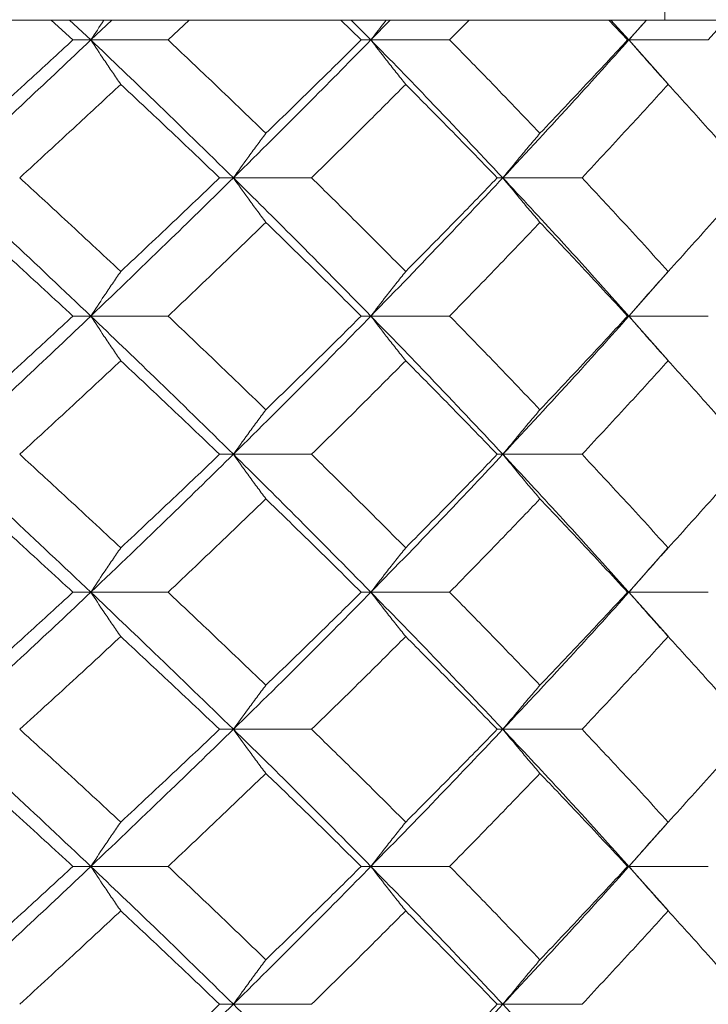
# Model space of a CAD drawing. Header units: inches. Extents: x -4.1 to 23, y -7 to 14.8.
# Tile 41 of 139: x -0.231 to 0.073, y 2.566 to 3.002. Entities that reach past the tile are written whole.
import ezdxf

# ---------------------------------------------------------------- set-up
doc = ezdxf.new("R2010")
doc.units = ezdxf.units.IN
doc.header["$MEASUREMENT"] = 0

msp = doc.modelspace()

# ---------------------------------------------------------------- linework, layer by layer
at = {"color": 7, "linetype": 'Continuous', "lineweight": 15}
for p, q in [((0.05385, 3.25138), (0.05385, 3.00152)), ((-0.23544, 3.00138), (0.05007, 3.00138)), ((-0.20774, 2.99256), (-0.21736, 3.00138)), ((-0.19984, 2.99256), (-0.20924, 3.00138)), ((-0.19984, 2.99256), (-0.19061, 3.00138)), ((-0.16568, 2.99256), (-0.15638, 3.00138)), ((-0.08037, 2.99256), (-0.08935, 3.00138)), ((-0.07608, 2.99256), (-0.08483, 3.00138)), ((-0.07608, 2.99256), (-0.06753, 3.00138)), ((-0.04128, 2.99256), (-0.03267, 3.00138)), ((0.03732, 2.99256), (0.02909, 3.00138)), ((0.03795, 2.99256), (0.02994, 3.00138)), ((0.03795, 2.99256), (0.04574, 3.00138)), ((0.05007, 3.00138), (0.05385, 3.00152)), ((0.77867, 3.00138), (0.05007, 3.00138)), ((0.073, 2.99256), (0.08082, 3.00138)), ((-0.19984, 2.99256), (-0.20774, 2.99256)), ((-0.19984, 2.99256), (-0.16568, 2.99256)), ((-0.07608, 2.99256), (-0.08037, 2.99256)), ((-0.07608, 2.99256), (-0.04128, 2.99256)), ((0.03795, 2.99256), (0.03732, 2.99256)), ((0.0552, 2.97303), (0.03795, 2.99256)), ((0.03795, 2.99256), (0.073, 2.99256)), ((-0.13683, 2.9316), (-0.14293, 2.9316)), ((-0.13683, 2.9316), (-0.1023, 2.9316)), ((-0.01777, 2.9316), (-0.02023, 2.9316)), ((-0.01777, 2.9316), (0.0172, 2.9316)), ((0.03795, 2.87048), (0.05515, 2.89011)), ((-0.19984, 2.87048), (-0.20774, 2.87048)), ((-0.19984, 2.87048), (-0.16568, 2.87048)), ((-0.07608, 2.87048), (-0.08037, 2.87048)), ((-0.07608, 2.87048), (-0.04128, 2.87048)), ((0.03795, 2.87048), (0.03732, 2.87048)), ((0.0552, 2.85086), (0.03795, 2.87048)), ((0.03795, 2.87048), (0.073, 2.87048)), ((-0.13683, 2.80936), (-0.14293, 2.80936)), ((-0.13683, 2.80936), (-0.1023, 2.80936)), ((-0.01777, 2.80936), (-0.02023, 2.80936)), ((-0.01777, 2.80936), (0.0172, 2.80936)), ((0.03795, 2.7484), (0.05515, 2.76795)), ((-0.19984, 2.7484), (-0.20774, 2.7484)), ((-0.19984, 2.7484), (-0.16568, 2.7484)), ((-0.07608, 2.7484), (-0.08037, 2.7484)), ((-0.07608, 2.7484), (-0.04128, 2.7484)), ((0.03795, 2.7484), (0.03732, 2.7484)), ((0.0552, 2.72892), (0.03795, 2.7484)), ((0.03795, 2.7484), (0.073, 2.7484)), ((-0.13683, 2.68778), (-0.14293, 2.68778)), ((-0.13683, 2.68778), (-0.1023, 2.68778)), ((-0.01777, 2.68778), (-0.02023, 2.68778)), ((-0.01777, 2.68778), (0.0172, 2.68778)), ((0.03795, 2.62716), (0.05516, 2.64665)), ((-0.19984, 2.62716), (-0.20774, 2.62716)), ((-0.19984, 2.62716), (-0.16568, 2.62716)), ((-0.07608, 2.62716), (-0.08037, 2.62716)), ((-0.07608, 2.62716), (-0.04128, 2.62716)), ((0.03795, 2.62716), (0.03732, 2.62716)), ((0.0552, 2.60763), (0.03795, 2.62716)), ((0.03795, 2.62716), (0.073, 2.62716)), ((-0.13683, 2.5662), (-0.14293, 2.5662)), ((-0.13683, 2.5662), (-0.1023, 2.5662)), ((-0.01777, 2.5662), (-0.02023, 2.5662)), ((-0.01777, 2.5662), (0.0172, 2.5662))]:
    msp.add_line(p, q, dxfattribs=at)
for points, knots in [([(-0.19397, 3.00138), (-0.19399, 3.00135), (-0.19596, 2.99844), (-0.19791, 2.99549), (-0.19984, 2.99256)], [0, 0, 0, 0, 0.0107661, 1, 1, 1, 1]), ([(-0.06926, 3.00138), (-0.06928, 3.00135), (-0.07157, 2.99844), (-0.07384, 2.99549), (-0.07608, 2.99256)], [0, 0, 0, 0, 0.010766, 1, 1, 1, 1]), ([(0.04565, 3.00138), (0.04562, 3.00135), (0.04304, 2.99844), (0.04048, 2.99549), (0.03795, 2.99256)], [0, 0, 0, 0, 0.010766, 1, 1, 1, 1]), ([(-0.26495, 2.9316), (-0.25266, 2.943), (-0.23072, 2.96334), (-0.20927, 2.98364), (-0.19984, 2.99256)], [0, 0, 0, 0, 0.560458, 1, 1, 1, 1]), ([(-0.25284, 2.95129), (-0.24435, 2.959), (-0.22922, 2.97277), (-0.2143, 2.98652), (-0.20774, 2.99256)], [0, 0, 0, 0, 0.560339, 1, 1, 1, 1]), ([(-0.1866, 2.97293), (-0.18784, 2.97473), (-0.19032, 2.97834), (-0.19475, 2.98487), (-0.1979, 2.98964), (-0.19984, 2.99256)], [0, 0, 0, 0, 0.279168, 0.558336, 1, 1, 1, 1]), ([(-0.13683, 2.9316), (-0.14845, 2.943), (-0.16918, 2.96334), (-0.19048, 2.98364), (-0.19984, 2.99256)], [0, 0, 0, 0, 0.560458, 1, 1, 1, 1]), ([(-0.12249, 2.95129), (-0.13049, 2.959), (-0.14475, 2.97277), (-0.15929, 2.98652), (-0.16568, 2.99256)], [0, 0, 0, 0, 0.560339, 1, 1, 1, 1]), ([(-0.13683, 2.9316), (-0.12533, 2.943), (-0.10481, 2.96334), (-0.08485, 2.98364), (-0.07608, 2.99256)], [0, 0, 0, 0, 0.560458, 1, 1, 1, 1]), ([(-0.12249, 2.95129), (-0.11456, 2.959), (-0.10039, 2.97277), (-0.08648, 2.98652), (-0.08037, 2.99256)], [0, 0, 0, 0, 0.560339, 1, 1, 1, 1]), ([(-0.0607, 2.97293), (-0.06214, 2.97473), (-0.06502, 2.97834), (-0.07016, 2.98487), (-0.07383, 2.98964), (-0.07608, 2.99256)], [0, 0, 0, 0, 0.279168, 0.558336, 1, 1, 1, 1]), ([(-0.01777, 2.9316), (-0.02849, 2.943), (-0.04761, 2.96334), (-0.06739, 2.98364), (-0.07608, 2.99256)], [0, 0, 0, 0, 0.560458, 1, 1, 1, 1]), ([(-0.00137, 2.95129), (-0.00875, 2.959), (-0.0219, 2.97277), (-0.03536, 2.98652), (-0.04128, 2.99256)], [0, 0, 0, 0, 0.560339, 1, 1, 1, 1]), ([(-0.01777, 2.9316), (-0.00719, 2.943), (0.0117, 2.96334), (0.02993, 2.98364), (0.03795, 2.99256)], [0, 0, 0, 0, 0.560458, 1, 1, 1, 1]), ([(-0.00137, 2.95129), (0.00593, 2.959), (0.01898, 2.97277), (0.03172, 2.98652), (0.03732, 2.99256)], [0, 0, 0, 0, 0.560339, 1, 1, 1, 1]), ([(0.05531, 2.97293), (0.05368, 2.97473), (0.05043, 2.97834), (0.04463, 2.98487), (0.04049, 2.98964), (0.03795, 2.99256)], [0, 0, 0, 0, 0.2791678, 0.5583356, 1, 1, 1, 1]), ([(-0.23125, 2.9316), (-0.22285, 2.93933), (-0.20786, 2.95311), (-0.19309, 2.96687), (-0.1866, 2.97293)], [0, 0, 0, 0, 0.560274, 1, 1, 1, 1]), ([(-0.14293, 2.9316), (-0.15101, 2.93933), (-0.16544, 2.95311), (-0.18014, 2.96687), (-0.1866, 2.97293)], [0, 0, 0, 0, 0.560274, 1, 1, 1, 1]), ([(-0.1023, 2.9316), (-0.09446, 2.93933), (-0.08046, 2.95311), (-0.06673, 2.96687), (-0.0607, 2.97293)], [0, 0, 0, 0, 0.560274, 1, 1, 1, 1]), ([(-0.02023, 2.9316), (-0.0277, 2.93933), (-0.04105, 2.95311), (-0.0547, 2.96687), (-0.0607, 2.97293)], [0, 0, 0, 0, 0.560274, 1, 1, 1, 1]), ([(0.0172, 2.9316), (0.0244, 2.93933), (0.03725, 2.95311), (0.04979, 2.96687), (0.05531, 2.97293)], [0, 0, 0, 0, 0.560274, 1, 1, 1, 1]), ([(0.09213, 2.9316), (0.08534, 2.93933), (0.07323, 2.95311), (0.06078, 2.96687), (0.05531, 2.97293)], [0, 0, 0, 0, 0.560274, 1, 1, 1, 1]), ([(-0.12249, 2.95129), (-0.12384, 2.94949), (-0.12652, 2.94587), (-0.13131, 2.93933), (-0.13473, 2.93454), (-0.13683, 2.9316)], [0, 0, 0, 0, 0.27887, 0.557739, 1, 1, 1, 1]), ([(-0.00137, 2.95129), (-0.00291, 2.94949), (-0.00598, 2.94587), (-0.01146, 2.93933), (-0.01537, 2.93454), (-0.01777, 2.9316)], [0, 0, 0, 0, 0.27887, 0.557739, 1, 1, 1, 1]), ([(-0.19984, 2.87048), (-0.21186, 2.8819), (-0.23332, 2.90228), (-0.25528, 2.92265), (-0.26495, 2.9316)], [0, 0, 0, 0, 0.560155, 1, 1, 1, 1]), ([(-0.1866, 2.8902), (-0.19487, 2.89794), (-0.20964, 2.91174), (-0.22465, 2.92554), (-0.23125, 2.9316)], [0, 0, 0, 0, 0.560136, 1, 1, 1, 1]), ([(-0.19984, 2.87048), (-0.18793, 2.8819), (-0.16667, 2.90228), (-0.14594, 2.92265), (-0.13683, 2.9316)], [0, 0, 0, 0, 0.560155, 1, 1, 1, 1]), ([(-0.1866, 2.8902), (-0.17838, 2.89794), (-0.1637, 2.91174), (-0.14927, 2.92554), (-0.14293, 2.9316)], [0, 0, 0, 0, 0.560136, 1, 1, 1, 1]), ([(-0.12249, 2.9119), (-0.12384, 2.91371), (-0.12652, 2.91732), (-0.13131, 2.92387), (-0.13473, 2.92866), (-0.13683, 2.9316)], [0, 0, 0, 0, 0.278775, 0.557551, 1, 1, 1, 1]), ([(-0.07608, 2.87048), (-0.08726, 2.8819), (-0.10723, 2.90228), (-0.12778, 2.92265), (-0.13683, 2.9316)], [0, 0, 0, 0, 0.560155, 1, 1, 1, 1]), ([(-0.0607, 2.8902), (-0.06839, 2.89794), (-0.08212, 2.91174), (-0.09614, 2.92554), (-0.1023, 2.9316)], [0, 0, 0, 0, 0.560136, 1, 1, 1, 1]), ([(-0.07608, 2.87048), (-0.06503, 2.8819), (-0.04529, 2.90228), (-0.02618, 2.92265), (-0.01777, 2.9316)], [0, 0, 0, 0, 0.560155, 1, 1, 1, 1]), ([(-0.0607, 2.8902), (-0.05306, 2.89794), (-0.03944, 2.91174), (-0.0261, 2.92554), (-0.02023, 2.9316)], [0, 0, 0, 0, 0.560136, 1, 1, 1, 1]), ([(-0.00137, 2.9119), (-0.00291, 2.91371), (-0.00598, 2.91732), (-0.01146, 2.92387), (-0.01537, 2.92866), (-0.01777, 2.9316)], [0, 0, 0, 0, 0.2787754, 0.5575509, 1, 1, 1, 1]), ([(0.03795, 2.87048), (0.02773, 2.8819), (0.00948, 2.90228), (-0.00945, 2.92265), (-0.01777, 2.9316)], [0, 0, 0, 0, 0.560155, 1, 1, 1, 1]), ([(0.05531, 2.8902), (0.04828, 2.89794), (0.03573, 2.91174), (0.02286, 2.92554), (0.0172, 2.9316)], [0, 0, 0, 0, 0.560136, 1, 1, 1, 1]), ([(0.05531, 2.8902), (0.06227, 2.89794), (0.0747, 2.91174), (0.08681, 2.92554), (0.09213, 2.9316)], [0, 0, 0, 0, 0.5601361, 1, 1, 1, 1]), ([(-0.20774, 2.87048), (-0.2161, 2.87821), (-0.23102, 2.89202), (-0.24617, 2.90583), (-0.25284, 2.9119)], [0, 0, 0, 0, 0.560071, 1, 1, 1, 1]), ([(-0.16568, 2.87048), (-0.15755, 2.87821), (-0.14303, 2.89202), (-0.12877, 2.90583), (-0.12249, 2.9119)], [0, 0, 0, 0, 0.560071, 1, 1, 1, 1]), ([(-0.08037, 2.87048), (-0.08816, 2.87821), (-0.10207, 2.89202), (-0.11625, 2.90583), (-0.12249, 2.9119)], [0, 0, 0, 0, 0.560071, 1, 1, 1, 1]), ([(-0.04128, 2.87048), (-0.03375, 2.87821), (-0.02031, 2.89202), (-0.00716, 2.90583), (-0.00137, 2.9119)], [0, 0, 0, 0, 0.560071, 1, 1, 1, 1]), ([(0.03732, 2.87048), (0.03018, 2.87821), (0.01743, 2.89202), (0.00437, 2.90583), (-0.00137, 2.9119)], [0, 0, 0, 0, 0.560071, 1, 1, 1, 1]), ([(-0.1866, 2.8902), (-0.18784, 2.8884), (-0.19032, 2.88478), (-0.19474, 2.87822), (-0.1979, 2.87342), (-0.19984, 2.87048)], [0, 0, 0, 0, 0.278676, 0.5573521, 1, 1, 1, 1]), ([(-0.0607, 2.8902), (-0.06214, 2.8884), (-0.06502, 2.88478), (-0.07016, 2.87822), (-0.07383, 2.87342), (-0.07608, 2.87048)], [0, 0, 0, 0, 0.278676, 0.557352, 1, 1, 1, 1]), ([(0.05531, 2.8902), (0.05368, 2.8884), (0.05043, 2.88478), (0.04464, 2.87822), (0.04049, 2.87342), (0.03795, 2.87048)], [0, 0, 0, 0, 0.278676, 0.557352, 1, 1, 1, 1]), ([(-0.26495, 2.80936), (-0.25266, 2.82076), (-0.23071, 2.84113), (-0.20927, 2.86151), (-0.19984, 2.87048)], [0, 0, 0, 0, 0.559853, 1, 1, 1, 1]), ([(-0.25284, 2.82906), (-0.24436, 2.83679), (-0.22921, 2.8506), (-0.2143, 2.8644), (-0.20774, 2.87048)], [0, 0, 0, 0, 0.559933, 1, 1, 1, 1]), ([(-0.1866, 2.85076), (-0.18784, 2.85257), (-0.19032, 2.85618), (-0.19474, 2.86274), (-0.1979, 2.86754), (-0.19984, 2.87048)], [0, 0, 0, 0, 0.278676, 0.557352, 1, 1, 1, 1]), ([(-0.13683, 2.80936), (-0.14844, 2.82076), (-0.16919, 2.84113), (-0.19047, 2.86151), (-0.19984, 2.87048)], [0, 0, 0, 0, 0.559853, 1, 1, 1, 1]), ([(-0.12249, 2.82906), (-0.13049, 2.83679), (-0.14476, 2.8506), (-0.15929, 2.8644), (-0.16568, 2.87048)], [0, 0, 0, 0, 0.559933, 1, 1, 1, 1]), ([(-0.13683, 2.80936), (-0.12533, 2.82076), (-0.10479, 2.84113), (-0.08486, 2.86151), (-0.07608, 2.87048)], [0, 0, 0, 0, 0.559853, 1, 1, 1, 1]), ([(-0.12249, 2.82906), (-0.11456, 2.83679), (-0.10038, 2.8506), (-0.08648, 2.8644), (-0.08037, 2.87048)], [0, 0, 0, 0, 0.559933, 1, 1, 1, 1]), ([(-0.0607, 2.85076), (-0.06214, 2.85257), (-0.06502, 2.85618), (-0.07016, 2.86274), (-0.07383, 2.86754), (-0.07608, 2.87048)], [0, 0, 0, 0, 0.278676, 0.557352, 1, 1, 1, 1]), ([(-0.01777, 2.80936), (-0.02848, 2.82076), (-0.04762, 2.84113), (-0.06738, 2.86151), (-0.07608, 2.87048)], [0, 0, 0, 0, 0.559853, 1, 1, 1, 1]), ([(-0.00137, 2.82906), (-0.00874, 2.83679), (-0.02191, 2.8506), (-0.03536, 2.8644), (-0.04128, 2.87048)], [0, 0, 0, 0, 0.559933, 1, 1, 1, 1]), ([(-0.01777, 2.80936), (-0.00719, 2.82076), (0.01171, 2.84113), (0.02993, 2.86151), (0.03795, 2.87048)], [0, 0, 0, 0, 0.559853, 1, 1, 1, 1]), ([(-0.00137, 2.82906), (0.00593, 2.83679), (0.01898, 2.8506), (0.03172, 2.8644), (0.03732, 2.87048)], [0, 0, 0, 0, 0.559933, 1, 1, 1, 1]), ([(0.05531, 2.85076), (0.05368, 2.85257), (0.05043, 2.85618), (0.04464, 2.86274), (0.04049, 2.86754), (0.03795, 2.87048)], [0, 0, 0, 0, 0.278676, 0.557352, 1, 1, 1, 1]), ([(-0.23125, 2.80936), (-0.22285, 2.81708), (-0.20785, 2.83088), (-0.19309, 2.84468), (-0.1866, 2.85076)], [0, 0, 0, 0, 0.559868, 1, 1, 1, 1]), ([(-0.14293, 2.80936), (-0.15101, 2.81708), (-0.16545, 2.83088), (-0.18014, 2.84468), (-0.1866, 2.85076)], [0, 0, 0, 0, 0.559868, 1, 1, 1, 1]), ([(-0.1023, 2.80936), (-0.09446, 2.81708), (-0.08046, 2.83088), (-0.06674, 2.84468), (-0.0607, 2.85076)], [0, 0, 0, 0, 0.559868, 1, 1, 1, 1]), ([(-0.02023, 2.80936), (-0.0277, 2.81708), (-0.04106, 2.83088), (-0.05469, 2.84468), (-0.0607, 2.85076)], [0, 0, 0, 0, 0.559868, 1, 1, 1, 1]), ([(0.0172, 2.80936), (0.0244, 2.81708), (0.03726, 2.83088), (0.04979, 2.84468), (0.05531, 2.85076)], [0, 0, 0, 0, 0.5598675, 1, 1, 1, 1]), ([(0.09213, 2.80936), (0.08535, 2.81708), (0.07323, 2.83088), (0.06079, 2.84468), (0.05531, 2.85076)], [0, 0, 0, 0, 0.559868, 1, 1, 1, 1]), ([(-0.12249, 2.82906), (-0.12384, 2.82725), (-0.12652, 2.82364), (-0.13131, 2.81709), (-0.13473, 2.8123), (-0.13683, 2.80936)], [0, 0, 0, 0, 0.2787754, 0.5575509, 1, 1, 1, 1]), ([(-0.00137, 2.82906), (-0.00291, 2.82725), (-0.00598, 2.82364), (-0.01146, 2.81709), (-0.01537, 2.8123), (-0.01777, 2.80936)], [0, 0, 0, 0, 0.278775, 0.557551, 1, 1, 1, 1]), ([(-0.19984, 2.7484), (-0.21186, 2.75976), (-0.23333, 2.78006), (-0.25528, 2.8004), (-0.26495, 2.80936)], [0, 0, 0, 0, 0.55955, 1, 1, 1, 1]), ([(-0.1866, 2.76803), (-0.19487, 2.77574), (-0.20964, 2.78951), (-0.22465, 2.80329), (-0.23125, 2.80936)], [0, 0, 0, 0, 0.55973, 1, 1, 1, 1]), ([(-0.19984, 2.7484), (-0.18793, 2.75976), (-0.16665, 2.78006), (-0.14595, 2.8004), (-0.13683, 2.80936)], [0, 0, 0, 0, 0.55955, 1, 1, 1, 1]), ([(-0.1866, 2.76803), (-0.17838, 2.77574), (-0.1637, 2.78951), (-0.14928, 2.80329), (-0.14293, 2.80936)], [0, 0, 0, 0, 0.55973, 1, 1, 1, 1]), ([(-0.12249, 2.78967), (-0.12384, 2.79148), (-0.12652, 2.79509), (-0.13131, 2.80163), (-0.13473, 2.80642), (-0.13683, 2.80936)], [0, 0, 0, 0, 0.2788696, 0.5577393, 1, 1, 1, 1]), ([(-0.07608, 2.7484), (-0.08726, 2.75976), (-0.10724, 2.78006), (-0.12778, 2.8004), (-0.13683, 2.80936)], [0, 0, 0, 0, 0.55955, 1, 1, 1, 1]), ([(-0.0607, 2.76803), (-0.06839, 2.77574), (-0.08213, 2.78951), (-0.09613, 2.80329), (-0.1023, 2.80936)], [0, 0, 0, 0, 0.55973, 1, 1, 1, 1]), ([(-0.07608, 2.7484), (-0.06503, 2.75976), (-0.04528, 2.78006), (-0.02618, 2.8004), (-0.01777, 2.80936)], [0, 0, 0, 0, 0.55955, 1, 1, 1, 1]), ([(-0.0607, 2.76803), (-0.05307, 2.77574), (-0.03943, 2.78951), (-0.0261, 2.80329), (-0.02023, 2.80936)], [0, 0, 0, 0, 0.55973, 1, 1, 1, 1]), ([(-0.00137, 2.78967), (-0.00291, 2.79148), (-0.00598, 2.79509), (-0.01146, 2.80163), (-0.01537, 2.80642), (-0.01777, 2.80936)], [0, 0, 0, 0, 0.27887, 0.557739, 1, 1, 1, 1]), ([(0.03795, 2.7484), (0.02773, 2.75976), (0.00947, 2.78006), (-0.00944, 2.8004), (-0.01777, 2.80936)], [0, 0, 0, 0, 0.55955, 1, 1, 1, 1]), ([(0.05531, 2.76803), (0.04828, 2.77574), (0.03573, 2.78951), (0.02287, 2.80329), (0.0172, 2.80936)], [0, 0, 0, 0, 0.55973, 1, 1, 1, 1]), ([(0.05531, 2.76803), (0.06227, 2.77574), (0.0747, 2.78951), (0.0868, 2.80329), (0.09213, 2.80936)], [0, 0, 0, 0, 0.55973, 1, 1, 1, 1]), ([(-0.20774, 2.7484), (-0.21609, 2.7561), (-0.23102, 2.76984), (-0.24617, 2.78361), (-0.25284, 2.78967)], [0, 0, 0, 0, 0.5596645, 1, 1, 1, 1]), ([(-0.16568, 2.7484), (-0.15755, 2.7561), (-0.14303, 2.76984), (-0.12877, 2.78361), (-0.12249, 2.78967)], [0, 0, 0, 0, 0.559665, 1, 1, 1, 1]), ([(-0.08037, 2.7484), (-0.08816, 2.7561), (-0.10207, 2.76984), (-0.11625, 2.78361), (-0.12249, 2.78967)], [0, 0, 0, 0, 0.559665, 1, 1, 1, 1]), ([(-0.04128, 2.7484), (-0.03376, 2.7561), (-0.0203, 2.76984), (-0.00716, 2.78361), (-0.00137, 2.78967)], [0, 0, 0, 0, 0.5596645, 1, 1, 1, 1]), ([(0.03732, 2.7484), (0.03018, 2.7561), (0.01743, 2.76984), (0.00437, 2.78361), (-0.00137, 2.78967)], [0, 0, 0, 0, 0.5596645, 1, 1, 1, 1]), ([(-0.1866, 2.76803), (-0.18784, 2.76623), (-0.19032, 2.76262), (-0.19475, 2.7561), (-0.1979, 2.75132), (-0.19984, 2.7484)], [0, 0, 0, 0, 0.279168, 0.558336, 1, 1, 1, 1]), ([(-0.0607, 2.76803), (-0.06214, 2.76623), (-0.06502, 2.76262), (-0.07016, 2.7561), (-0.07383, 2.75132), (-0.07608, 2.7484)], [0, 0, 0, 0, 0.279168, 0.558336, 1, 1, 1, 1]), ([(0.05531, 2.76803), (0.05368, 2.76623), (0.05043, 2.76262), (0.04463, 2.7561), (0.04049, 2.75132), (0.03795, 2.7484)], [0, 0, 0, 0, 0.2791678, 0.5583356, 1, 1, 1, 1]), ([(-0.26495, 2.68778), (-0.25266, 2.69906), (-0.2307, 2.71924), (-0.20928, 2.73948), (-0.19984, 2.7484)], [0, 0, 0, 0, 0.559248, 1, 1, 1, 1]), ([(-0.25284, 2.70729), (-0.24436, 2.71495), (-0.22921, 2.72864), (-0.2143, 2.74236), (-0.20774, 2.7484)], [0, 0, 0, 0, 0.559527, 1, 1, 1, 1]), ([(-0.1866, 2.7288), (-0.18784, 2.7306), (-0.19033, 2.7342), (-0.19475, 2.74072), (-0.19791, 2.74548), (-0.19984, 2.7484)], [0, 0, 0, 0, 0.279356, 0.558712, 1, 1, 1, 1]), ([(-0.13683, 2.68778), (-0.14844, 2.69906), (-0.1692, 2.71924), (-0.19047, 2.73948), (-0.19984, 2.7484)], [0, 0, 0, 0, 0.559248, 1, 1, 1, 1]), ([(-0.12249, 2.70729), (-0.13049, 2.71495), (-0.14477, 2.72864), (-0.15929, 2.74236), (-0.16568, 2.7484)], [0, 0, 0, 0, 0.5595273, 1, 1, 1, 1]), ([(-0.13683, 2.68778), (-0.12533, 2.69906), (-0.10478, 2.71924), (-0.08486, 2.73948), (-0.07608, 2.7484)], [0, 0, 0, 0, 0.559248, 1, 1, 1, 1]), ([(-0.12249, 2.70729), (-0.11456, 2.71495), (-0.10038, 2.72864), (-0.08649, 2.74236), (-0.08037, 2.7484)], [0, 0, 0, 0, 0.559527, 1, 1, 1, 1]), ([(-0.0607, 2.7288), (-0.06214, 2.7306), (-0.06503, 2.7342), (-0.07017, 2.74072), (-0.07383, 2.74548), (-0.07608, 2.7484)], [0, 0, 0, 0, 0.279356, 0.558712, 1, 1, 1, 1]), ([(-0.01777, 2.68778), (-0.02848, 2.69906), (-0.04764, 2.71924), (-0.06738, 2.73948), (-0.07608, 2.7484)], [0, 0, 0, 0, 0.559248, 1, 1, 1, 1]), ([(-0.00137, 2.70729), (-0.00874, 2.71495), (-0.02191, 2.72864), (-0.03536, 2.74236), (-0.04128, 2.7484)], [0, 0, 0, 0, 0.559527, 1, 1, 1, 1]), ([(-0.01777, 2.68778), (-0.00719, 2.69906), (0.01172, 2.71924), (0.02993, 2.73948), (0.03795, 2.7484)], [0, 0, 0, 0, 0.559248, 1, 1, 1, 1]), ([(-0.00137, 2.70729), (0.00593, 2.71495), (0.01899, 2.72864), (0.03172, 2.74236), (0.03732, 2.7484)], [0, 0, 0, 0, 0.559527, 1, 1, 1, 1]), ([(0.05531, 2.7288), (0.05368, 2.7306), (0.05042, 2.7342), (0.04462, 2.74072), (0.04048, 2.74548), (0.03795, 2.7484)], [0, 0, 0, 0, 0.279356, 0.5587121, 1, 1, 1, 1]), ([(-0.23125, 2.68778), (-0.22285, 2.69542), (-0.20785, 2.70908), (-0.1931, 2.72277), (-0.1866, 2.7288)], [0, 0, 0, 0, 0.559462, 1, 1, 1, 1]), ([(-0.14293, 2.68778), (-0.15101, 2.69542), (-0.16546, 2.70908), (-0.18013, 2.72277), (-0.1866, 2.7288)], [0, 0, 0, 0, 0.559462, 1, 1, 1, 1]), ([(-0.1023, 2.68778), (-0.09446, 2.69542), (-0.08045, 2.70908), (-0.06674, 2.72277), (-0.0607, 2.7288)], [0, 0, 0, 0, 0.559462, 1, 1, 1, 1]), ([(-0.02023, 2.68778), (-0.0277, 2.69542), (-0.04106, 2.70908), (-0.05469, 2.72277), (-0.0607, 2.7288)], [0, 0, 0, 0, 0.559462, 1, 1, 1, 1]), ([(0.0172, 2.68778), (0.0244, 2.69542), (0.03726, 2.70908), (0.04979, 2.72277), (0.05531, 2.7288)], [0, 0, 0, 0, 0.559462, 1, 1, 1, 1]), ([(0.09213, 2.68778), (0.08535, 2.69542), (0.07322, 2.70908), (0.06079, 2.72277), (0.05531, 2.7288)], [0, 0, 0, 0, 0.559462, 1, 1, 1, 1]), ([(-0.12249, 2.70729), (-0.12384, 2.70549), (-0.12654, 2.7019), (-0.13132, 2.69541), (-0.13474, 2.69068), (-0.13683, 2.68778)], [0, 0, 0, 0, 0.279852, 0.559705, 1, 1, 1, 1]), ([(-0.00137, 2.70729), (-0.00292, 2.70549), (-0.006, 2.7019), (-0.01147, 2.69541), (-0.01538, 2.69068), (-0.01777, 2.68778)], [0, 0, 0, 0, 0.279852, 0.559705, 1, 1, 1, 1]), ([(-0.19984, 2.62716), (-0.21186, 2.63851), (-0.2333, 2.65875), (-0.25529, 2.67892), (-0.26495, 2.68778)], [0, 0, 0, 0, 0.560759, 1, 1, 1, 1]), ([(-0.1866, 2.64676), (-0.19487, 2.65443), (-0.20963, 2.66812), (-0.22465, 2.68178), (-0.23125, 2.68778)], [0, 0, 0, 0, 0.560541, 1, 1, 1, 1]), ([(-0.19984, 2.62716), (-0.18793, 2.63851), (-0.16668, 2.65875), (-0.14594, 2.67892), (-0.13683, 2.68778)], [0, 0, 0, 0, 0.560759, 1, 1, 1, 1]), ([(-0.1866, 2.64676), (-0.17838, 2.65443), (-0.16371, 2.66812), (-0.14927, 2.68178), (-0.14293, 2.68778)], [0, 0, 0, 0, 0.5605414, 1, 1, 1, 1]), ([(-0.12249, 2.66827), (-0.12384, 2.67007), (-0.12654, 2.67367), (-0.13132, 2.68015), (-0.13474, 2.68489), (-0.13683, 2.68778)], [0, 0, 0, 0, 0.279852, 0.559705, 1, 1, 1, 1]), ([(-0.07608, 2.62716), (-0.08727, 2.63851), (-0.10721, 2.65875), (-0.12779, 2.67892), (-0.13683, 2.68778)], [0, 0, 0, 0, 0.560759, 1, 1, 1, 1]), ([(-0.0607, 2.64676), (-0.06839, 2.65443), (-0.08212, 2.66812), (-0.09614, 2.68178), (-0.1023, 2.68778)], [0, 0, 0, 0, 0.560541, 1, 1, 1, 1]), ([(-0.07608, 2.62716), (-0.06502, 2.63851), (-0.0453, 2.65875), (-0.02617, 2.67892), (-0.01777, 2.68778)], [0, 0, 0, 0, 0.5607593, 1, 1, 1, 1]), ([(-0.0607, 2.64676), (-0.05306, 2.65443), (-0.03944, 2.66812), (-0.02609, 2.68178), (-0.02023, 2.68778)], [0, 0, 0, 0, 0.560541, 1, 1, 1, 1]), ([(-0.00137, 2.66827), (-0.00292, 2.67007), (-0.006, 2.67367), (-0.01147, 2.68015), (-0.01538, 2.68489), (-0.01777, 2.68778)], [0, 0, 0, 0, 0.2798524, 0.5597049, 1, 1, 1, 1]), ([(0.03795, 2.62716), (0.02772, 2.63851), (0.00949, 2.65875), (-0.00945, 2.67892), (-0.01777, 2.68778)], [0, 0, 0, 0, 0.560759, 1, 1, 1, 1]), ([(0.05531, 2.64676), (0.04828, 2.65443), (0.03574, 2.66812), (0.02286, 2.68178), (0.0172, 2.68778)], [0, 0, 0, 0, 0.5605414, 1, 1, 1, 1]), ([(0.05531, 2.64676), (0.06227, 2.65443), (0.0747, 2.66812), (0.08681, 2.68178), (0.09213, 2.68778)], [0, 0, 0, 0, 0.560541, 1, 1, 1, 1]), ([(-0.20774, 2.62716), (-0.2161, 2.63485), (-0.23101, 2.64857), (-0.24617, 2.66226), (-0.25284, 2.66827)], [0, 0, 0, 0, 0.560476, 1, 1, 1, 1]), ([(-0.16568, 2.62716), (-0.15755, 2.63485), (-0.14304, 2.64857), (-0.12877, 2.66226), (-0.12249, 2.66827)], [0, 0, 0, 0, 0.560476, 1, 1, 1, 1]), ([(-0.08037, 2.62716), (-0.08816, 2.63485), (-0.10206, 2.64857), (-0.11626, 2.66226), (-0.12249, 2.66827)], [0, 0, 0, 0, 0.560476, 1, 1, 1, 1]), ([(-0.04128, 2.62716), (-0.03375, 2.63485), (-0.02031, 2.64857), (-0.00716, 2.66226), (-0.00137, 2.66827)], [0, 0, 0, 0, 0.5604762, 1, 1, 1, 1]), ([(0.03732, 2.62716), (0.03018, 2.63485), (0.01744, 2.64857), (0.00437, 2.66226), (-0.00137, 2.66827)], [0, 0, 0, 0, 0.560476, 1, 1, 1, 1]), ([(-0.1866, 2.64676), (-0.18784, 2.64496), (-0.19033, 2.64136), (-0.19475, 2.63484), (-0.19791, 2.63008), (-0.19984, 2.62716)], [0, 0, 0, 0, 0.279356, 0.558712, 1, 1, 1, 1]), ([(-0.0607, 2.64676), (-0.06214, 2.64496), (-0.06503, 2.64136), (-0.07017, 2.63484), (-0.07383, 2.63008), (-0.07608, 2.62716)], [0, 0, 0, 0, 0.279356, 0.558712, 1, 1, 1, 1]), ([(0.05531, 2.64676), (0.05368, 2.64496), (0.05042, 2.64136), (0.04462, 2.63484), (0.04048, 2.63008), (0.03795, 2.62716)], [0, 0, 0, 0, 0.279356, 0.558712, 1, 1, 1, 1]), ([(-0.26495, 2.5662), (-0.25266, 2.5776), (-0.23072, 2.59794), (-0.20927, 2.61824), (-0.19984, 2.62716)], [0, 0, 0, 0, 0.560458, 1, 1, 1, 1]), ([(-0.25284, 2.58589), (-0.24435, 2.5936), (-0.22922, 2.60737), (-0.2143, 2.62112), (-0.20774, 2.62716)], [0, 0, 0, 0, 0.560339, 1, 1, 1, 1]), ([(-0.1866, 2.60753), (-0.18784, 2.60933), (-0.19032, 2.61294), (-0.19475, 2.61947), (-0.1979, 2.62424), (-0.19984, 2.62716)], [0, 0, 0, 0, 0.279168, 0.558336, 1, 1, 1, 1]), ([(-0.13683, 2.5662), (-0.14845, 2.5776), (-0.16918, 2.59794), (-0.19048, 2.61824), (-0.19984, 2.62716)], [0, 0, 0, 0, 0.560458, 1, 1, 1, 1]), ([(-0.12249, 2.58589), (-0.13049, 2.5936), (-0.14475, 2.60737), (-0.15929, 2.62112), (-0.16568, 2.62716)], [0, 0, 0, 0, 0.560339, 1, 1, 1, 1]), ([(-0.13683, 2.5662), (-0.12533, 2.5776), (-0.10481, 2.59794), (-0.08485, 2.61824), (-0.07608, 2.62716)], [0, 0, 0, 0, 0.560458, 1, 1, 1, 1]), ([(-0.12249, 2.58589), (-0.11456, 2.5936), (-0.10039, 2.60737), (-0.08648, 2.62112), (-0.08037, 2.62716)], [0, 0, 0, 0, 0.560339, 1, 1, 1, 1]), ([(-0.0607, 2.60753), (-0.06214, 2.60933), (-0.06502, 2.61294), (-0.07016, 2.61947), (-0.07383, 2.62424), (-0.07608, 2.62716)], [0, 0, 0, 0, 0.2791678, 0.5583356, 1, 1, 1, 1]), ([(-0.01777, 2.5662), (-0.02849, 2.5776), (-0.04761, 2.59794), (-0.06739, 2.61824), (-0.07608, 2.62716)], [0, 0, 0, 0, 0.560458, 1, 1, 1, 1]), ([(-0.00137, 2.58589), (-0.00875, 2.5936), (-0.0219, 2.60737), (-0.03536, 2.62112), (-0.04128, 2.62716)], [0, 0, 0, 0, 0.560339, 1, 1, 1, 1]), ([(-0.01777, 2.5662), (-0.00719, 2.5776), (0.0117, 2.59794), (0.02993, 2.61824), (0.03795, 2.62716)], [0, 0, 0, 0, 0.560458, 1, 1, 1, 1]), ([(-0.00137, 2.58589), (0.00593, 2.5936), (0.01898, 2.60737), (0.03172, 2.62112), (0.03732, 2.62716)], [0, 0, 0, 0, 0.560339, 1, 1, 1, 1]), ([(0.05531, 2.60753), (0.05368, 2.60933), (0.05043, 2.61294), (0.04463, 2.61947), (0.04049, 2.62424), (0.03795, 2.62716)], [0, 0, 0, 0, 0.279168, 0.558336, 1, 1, 1, 1]), ([(-0.23125, 2.5662), (-0.22285, 2.57393), (-0.20786, 2.58771), (-0.19309, 2.60147), (-0.1866, 2.60753)], [0, 0, 0, 0, 0.560274, 1, 1, 1, 1]), ([(-0.14293, 2.5662), (-0.15101, 2.57393), (-0.16544, 2.58771), (-0.18014, 2.60147), (-0.1866, 2.60753)], [0, 0, 0, 0, 0.560274, 1, 1, 1, 1]), ([(-0.1023, 2.5662), (-0.09446, 2.57393), (-0.08046, 2.58771), (-0.06673, 2.60147), (-0.0607, 2.60753)], [0, 0, 0, 0, 0.560274, 1, 1, 1, 1]), ([(-0.02023, 2.5662), (-0.0277, 2.57393), (-0.04105, 2.58771), (-0.0547, 2.60147), (-0.0607, 2.60753)], [0, 0, 0, 0, 0.560274, 1, 1, 1, 1]), ([(0.0172, 2.5662), (0.0244, 2.57393), (0.03725, 2.58771), (0.04979, 2.60147), (0.05531, 2.60753)], [0, 0, 0, 0, 0.5602736, 1, 1, 1, 1]), ([(0.09213, 2.5662), (0.08534, 2.57393), (0.07323, 2.58771), (0.06078, 2.60147), (0.05531, 2.60753)], [0, 0, 0, 0, 0.560274, 1, 1, 1, 1]), ([(-0.12249, 2.58589), (-0.12384, 2.58409), (-0.12652, 2.58047), (-0.13131, 2.57393), (-0.13473, 2.56914), (-0.13683, 2.5662)], [0, 0, 0, 0, 0.2788696, 0.5577393, 1, 1, 1, 1]), ([(-0.00137, 2.58589), (-0.00291, 2.58409), (-0.00598, 2.58047), (-0.01146, 2.57393), (-0.01537, 2.56914), (-0.01777, 2.5662)], [0, 0, 0, 0, 0.27887, 0.557739, 1, 1, 1, 1]), ([(-0.19984, 2.50508), (-0.18793, 2.5165), (-0.16667, 2.53688), (-0.14594, 2.55725), (-0.13683, 2.5662)], [0, 0, 0, 0, 0.560155, 1, 1, 1, 1]), ([(-0.1866, 2.5248), (-0.17838, 2.53254), (-0.1637, 2.54634), (-0.14927, 2.56014), (-0.14293, 2.5662)], [0, 0, 0, 0, 0.5601361, 1, 1, 1, 1]), ([(-0.07608, 2.50508), (-0.08726, 2.5165), (-0.10723, 2.53688), (-0.12778, 2.55725), (-0.13683, 2.5662)], [0, 0, 0, 0, 0.560155, 1, 1, 1, 1]), ([(-0.07608, 2.50508), (-0.06503, 2.5165), (-0.04529, 2.53688), (-0.02618, 2.55725), (-0.01777, 2.5662)], [0, 0, 0, 0, 0.560155, 1, 1, 1, 1]), ([(-0.0607, 2.5248), (-0.05306, 2.53254), (-0.03944, 2.54634), (-0.0261, 2.56014), (-0.02023, 2.5662)], [0, 0, 0, 0, 0.560136, 1, 1, 1, 1]), ([(0.03795, 2.50508), (0.02773, 2.5165), (0.00948, 2.53688), (-0.00945, 2.55725), (-0.01777, 2.5662)], [0, 0, 0, 0, 0.560155, 1, 1, 1, 1])]:
    msp.add_open_spline(points, degree=3, knots=knots, dxfattribs=at)

doc.saveas('drawing.dxf')
